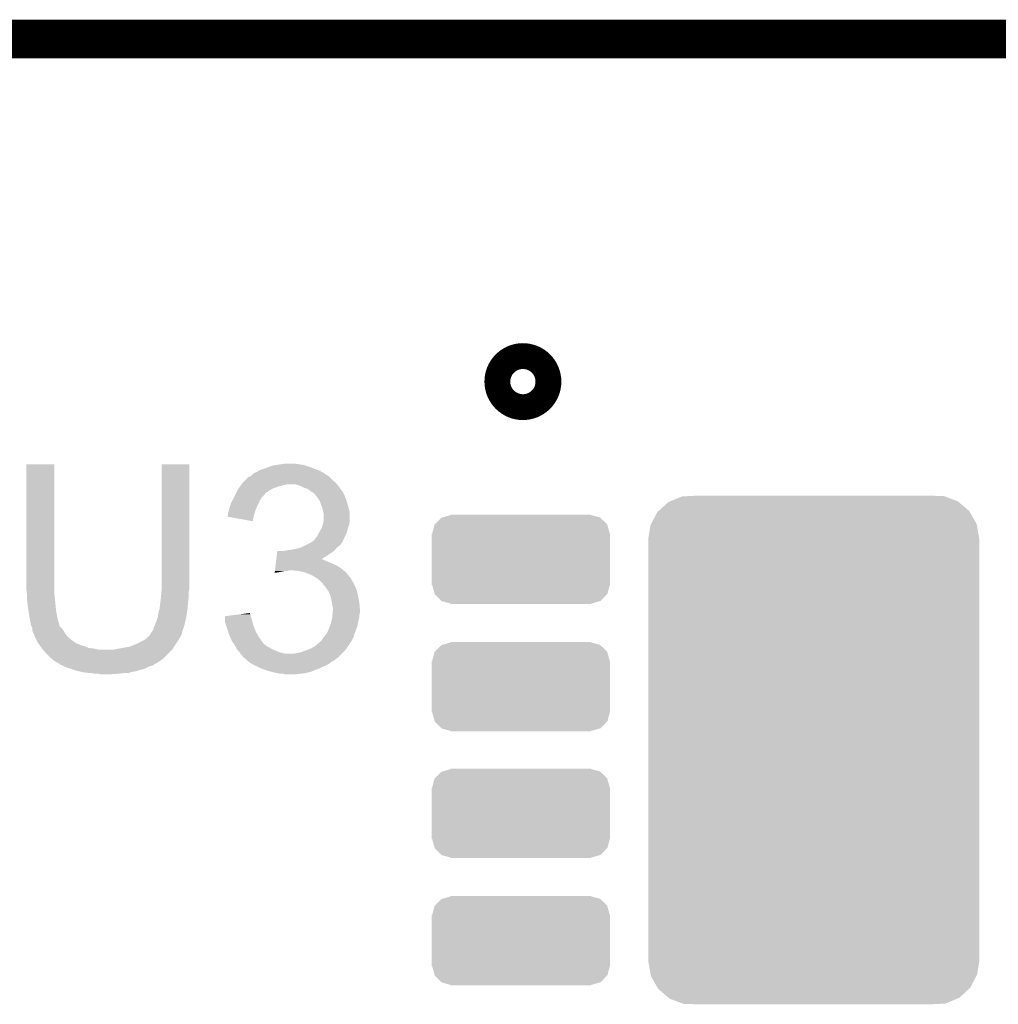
# Model space of a CAD drawing. Extents: x -1.3 to 24.2, y -3.9 to 39.2.
# Tile 31 of 35: x 8.3 to 12.2, y 35.3 to 39.2. Entities that reach past the tile are written whole.
import ezdxf

# ---------------------------------------------------------------- set-up
doc = ezdxf.new("R2010")
doc.units = 0
doc.layers.get('0').update_dxf_attribs({"linetype": 'CONTINUOUS'})
for name, color, linetype in [('TEMP_HUM_28_CLICK_V100_GKO', 5, 'CONTINUOUS'), ('TEMP_HUM_28_CLICK_V100_GTO', 14, 'CONTINUOUS'), ('TEMP_HUM_28_CLICK_V100_GTS', 12, 'CONTINUOUS')]:
    doc.layers.add(name, color=color, linetype=linetype)

# ---------------------------------------------------------------- blocks, each defined once
blk = doc.blocks.new('CUSTOM_64')
for points in [[(-0.337896, 0.137538), (-0.312792, 0.163404), (0.338642, 0.137538), (0.312026, 0.163404)], [(-0.312792, 0.163404), (-0.308948, 0.164502), (0.312026, 0.163404), (0.310896, 0.164502)], [(-0.308948, 0.164502), (-0.27559, 0.174026), (0.310896, 0.164502), (0.27559, 0.174026)], [(-0.27559, 0.174026), (-0.27559, 0.17526), (0.27559, 0.174026), (0.27559, 0.17526)], [(-0.34924, 0.10033), (-0.339736, 0.135642), (0.34924, 0.10033), (0.339184, 0.135642)], [(-0.339736, 0.135642), (-0.337896, 0.137538), (0.339184, 0.135642), (0.338642, 0.137538)], [(-0.35052, -0.10033), (-0.35052, 0.10033), (0.35052, -0.10033), (0.35052, 0.10033)], [(-0.339182, -0.135642), (-0.34924, -0.10033), (0.339736, -0.135642), (0.34924, -0.10033)], [(-0.338642, -0.137538), (-0.339182, -0.135642), (0.337894, -0.137538), (0.339736, -0.135642)], [(-0.312024, -0.163404), (-0.338642, -0.137538), (0.312792, -0.163404), (0.337894, -0.137538)], [(-0.310896, -0.164502), (-0.312024, -0.163404), (0.308946, -0.164502), (0.312792, -0.163404)], [(-0.27559, -0.174026), (-0.310896, -0.164502), (0.27559, -0.174026), (0.308946, -0.164502)], [(-0.27559, -0.17526), (-0.27559, -0.174026), (0.27559, -0.17526), (0.27559, -0.174026)]]:
    blk.add_solid(points)
blk = doc.blocks.new('CUSTOM_71')
for points in [[(-0.60967, 0.939162), (-0.571852, 0.97388), (0.611094, 0.939162), (0.57036, 0.97388)], [(-0.571852, 0.97388), (-0.564014, 0.977164), (0.57036, 0.97388), (0.566506, 0.977164)], [(-0.564014, 0.977164), (-0.517818, 0.996518), (0.566506, 0.977164), (0.515066, 0.996518)], [(-0.517818, 0.996518), (-0.492698, 0.997794), (0.515066, 0.996518), (0.511674, 0.997794)], [(-0.492698, 0.997794), (-0.459308, 0.99949), (0.511674, 0.997794), (0.459308, 0.99949)], [(-0.639066, 0.88829), (-0.615008, 0.93426), (0.640154, 0.88829), (0.613896, 0.93426)], [(-0.615008, 0.93426), (-0.60967, 0.939162), (0.613896, 0.93426), (0.611094, 0.939162)], [(-0.65024, 0.83058), (-0.642172, 0.882352), (0.65024, 0.83058), (0.641192, 0.882352)], [(-0.642172, 0.882352), (-0.639066, 0.88829), (0.641192, 0.882352), (0.640154, 0.88829)], [(-0.65024, -0.83058), (-0.65024, 0.83058), (0.65024, -0.83058), (0.65024, 0.83058)], [(-0.641192, -0.882348), (-0.65024, -0.83058), (0.642174, -0.882348), (0.65024, -0.83058)], [(-0.640154, -0.88829), (-0.641192, -0.882348), (0.639064, -0.88829), (0.642174, -0.882348)], [(-0.613898, -0.934258), (-0.640154, -0.88829), (0.61501, -0.934258), (0.639064, -0.88829)], [(-0.611098, -0.939162), (-0.613898, -0.934258), (0.609668, -0.939162), (0.61501, -0.934258)], [(-0.570364, -0.973878), (-0.611098, -0.939162), (0.571854, -0.973878), (0.609668, -0.939162)], [(-0.56651, -0.977164), (-0.570364, -0.973878), (0.56401, -0.977164), (0.571854, -0.973878)], [(-0.515078, -0.996516), (-0.56651, -0.977164), (0.517818, -0.996516), (0.56401, -0.977164)], [(-0.511678, -0.997796), (-0.515078, -0.996516), (0.492634, -0.997796), (0.517818, -0.996516)], [(-0.459308, -0.99949), (-0.511678, -0.997796), (0.459308, -0.99949), (0.492634, -0.997796)]]:
    blk.add_solid(points)

msp = doc.modelspace()

# ---------------------------------------------------------------- linework, layer by layer
at = {"layer": 'TEMP_HUM_28_CLICK_V100_GKO', "const_width": 0.1524}
msp.add_lwpolyline([(4.064, 39.116), (18.796, 39.116)], dxfattribs=at)
at = {"layer": 'TEMP_HUM_28_CLICK_V100_GTO', "const_width": 0.20066}
msp.add_lwpolyline([(10.2362, 37.7698, 1), (10.3378, 37.7698, 1)], format="xyb", close=True, dxfattribs=at)
at = {"layer": 'TEMP_HUM_28_CLICK_V100_GTO'}
for points in [[(8.33628, 36.95192), (8.336304, 37.444654), (8.4455, 36.95192), (8.4455, 37.444654)], [(8.336304, 37.444654), (8.336306, 37.44468), (8.4455, 37.444654), (8.336306, 37.44468)], [(8.86714, 36.97478), (8.867164, 37.444654), (8.97636, 36.97478), (8.97636, 37.444654)], [(8.867164, 37.444654), (8.867166, 37.44468), (8.97636, 37.444654), (8.867166, 37.44468)], [(9.248984, 37.41928), (9.253216, 37.42182), (9.489444, 37.41928), (9.48267, 37.42182)], [(9.253216, 37.42182), (9.27608, 37.42944), (9.48267, 37.42182), (9.462348, 37.42944)], [(9.27608, 37.42944), (9.28878, 37.43452), (9.462348, 37.42944), (9.4488, 37.43452)], [(9.28878, 37.43452), (9.301482, 37.4396), (9.4488, 37.43452), (9.433558, 37.4396)], [(9.301482, 37.4396), (9.317978, 37.442138), (9.433558, 37.4396), (9.425942, 37.442138)], [(9.317978, 37.442138), (9.3345, 37.44468), (9.425942, 37.442138), (9.40816, 37.44468)], [(9.3345, 37.44468), (9.349742, 37.44722), (9.40816, 37.44468), (9.392918, 37.44722)], [(9.187178, 37.373558), (9.19988, 37.38626), (9.550402, 37.373558), (9.53516, 37.38626)], [(9.19988, 37.38626), (9.210042, 37.39642), (9.53516, 37.38626), (9.525, 37.39642)], [(9.210042, 37.39642), (9.215126, 37.396426), (9.525, 37.39642), (9.524994, 37.396426)], [(9.215126, 37.396426), (9.217658, 37.398958), (9.524994, 37.396426), (9.522462, 37.398958)], [(9.217658, 37.398958), (9.225278, 37.406578), (9.522462, 37.398958), (9.509762, 37.406578)], [(9.225278, 37.406578), (9.22528, 37.40658), (9.509762, 37.406578), (9.50976, 37.40658)], [(9.22528, 37.40658), (9.232896, 37.41166), (9.50976, 37.40658), (9.502986, 37.41166)], [(9.232896, 37.41166), (9.240514, 37.414198), (9.502986, 37.41166), (9.499602, 37.414198)], [(9.240514, 37.414198), (9.240522, 37.4142), (9.499602, 37.414198), (9.499598, 37.4142)], [(9.240522, 37.4142), (9.244746, 37.416736), (9.499598, 37.4142), (9.492, 37.416736)], [(9.244746, 37.416736), (9.24894, 37.419254), (9.492, 37.416736), (9.49198, 37.419254)], [(9.24894, 37.419254), (9.248984, 37.41928), (9.49198, 37.419254), (9.489444, 37.41928)], [(9.164322, 37.34054), (9.166862, 37.345616), (9.28878, 37.34054), (9.297662, 37.345616)], [(9.166862, 37.345616), (9.170418, 37.3507), (9.297662, 37.345616), (9.306558, 37.3507)], [(9.170418, 37.3507), (9.177528, 37.360858), (9.306558, 37.3507), (9.33704, 37.360858)], [(9.177528, 37.360858), (9.181084, 37.36594), (9.33704, 37.360858), (9.362438, 37.36594)], [(9.181084, 37.36594), (9.184642, 37.371022), (9.556752, 37.36594), (9.552516, 37.371022)], [(9.184642, 37.371022), (9.187178, 37.373558), (9.552516, 37.371022), (9.550402, 37.373558)], [(9.410698, 37.360862), (9.392918, 37.36594), (9.560982, 37.360862), (9.556752, 37.36594)], [(9.415782, 37.35832), (9.410698, 37.360862), (9.5631, 37.35832), (9.560982, 37.360862)], [(9.42594, 37.35324), (9.415782, 37.35832), (9.56673, 37.35324), (9.5631, 37.35832)], [(9.441182, 37.34816), (9.42594, 37.35324), (9.570358, 37.34816), (9.56673, 37.35324)], [(9.45134, 37.34054), (9.441182, 37.34816), (9.575802, 37.34054), (9.570358, 37.34816)], [(9.14527, 37.30244), (9.15162, 37.315138), (9.25322, 37.30244), (9.260838, 37.315138)], [(9.15162, 37.315138), (9.157968, 37.327834), (9.260838, 37.315138), (9.273534, 37.327834)], [(9.157968, 37.327834), (9.159236, 37.33037), (9.273534, 37.327834), (9.27354, 37.33037)], [(9.159236, 37.33037), (9.164322, 37.34054), (9.27354, 37.33037), (9.28878, 37.34054)], [(9.451344, 37.340538), (9.45134, 37.34054), (9.575802, 37.340538), (9.575802, 37.34054)], [(9.455156, 37.337996), (9.451344, 37.340538), (9.578342, 37.337996), (9.575802, 37.340538)], [(9.466578, 37.33038), (9.455156, 37.337996), (9.58215, 37.33038), (9.578342, 37.337996)], [(9.47293, 37.32276), (9.466578, 37.33038), (9.58596, 37.32276), (9.58215, 37.33038)], [(9.47928, 37.31514), (9.47293, 37.32276), (9.58901, 37.31514), (9.58596, 37.32276)], [(9.482666, 37.310062), (9.47928, 37.31514), (9.59104, 37.310062), (9.58901, 37.31514)], [(9.489438, 37.299904), (9.482666, 37.310062), (9.594426, 37.299904), (9.59104, 37.310062)], [(9.131298, 37.2618), (9.133204, 37.26942), (9.23544, 37.2618), (9.23798, 37.26942)], [(9.133204, 37.26942), (9.13384, 37.271958), (9.23798, 37.26942), (9.239066, 37.271958)], [(9.13384, 37.271958), (9.13892, 37.2872), (9.239066, 37.271958), (9.2456, 37.2872)], [(9.13892, 37.2872), (9.14146, 37.29482), (9.2456, 37.2872), (9.24941, 37.29482)], [(9.14146, 37.29482), (9.14527, 37.30244), (9.24941, 37.29482), (9.25322, 37.30244)], [(9.491134, 37.29482), (9.489438, 37.299904), (9.59612, 37.29482), (9.594426, 37.299904)], [(9.49452, 37.284658), (9.491134, 37.29482), (9.599024, 37.284658), (9.59612, 37.29482)], [(9.497568, 37.27704), (9.49452, 37.284658), (9.6012, 37.27704), (9.599024, 37.284658)], [(9.499598, 37.271962), (9.497568, 37.27704), (9.60247, 37.271962), (9.6012, 37.27704)], [(9.50214, 37.25672), (9.499598, 37.271962), (9.60628, 37.25672), (9.60247, 37.271962)], [(9.12622, 37.238962), (9.126222, 37.241484), (9.228832, 37.238962), (9.229338, 37.241484)], [(9.225254, 37.221164), (9.12622, 37.238962), (9.225254, 37.221164), (9.228832, 37.238962)], [(9.126222, 37.241484), (9.128756, 37.246558), (9.229338, 37.241484), (9.23036, 37.246558)], [(9.128756, 37.246558), (9.12876, 37.246564), (9.23036, 37.246558), (9.23036, 37.246564)], [(9.12876, 37.246564), (9.128762, 37.254182), (9.23036, 37.246564), (9.2329, 37.254182)], [(9.128762, 37.254182), (9.131298, 37.2618), (9.2329, 37.254182), (9.23544, 37.2618)], [(9.502142, 37.256718), (9.50214, 37.25672), (9.60628, 37.256718), (9.60628, 37.25672)], [(9.504678, 37.249102), (9.502142, 37.256718), (9.60628, 37.249102), (9.60628, 37.256718)], [(9.50468, 37.226242), (9.504678, 37.249102), (9.60628, 37.226242), (9.60628, 37.249102)], [(9.4869, 37.177978), (9.494158, 37.19068), (9.59503, 37.177978), (9.59866, 37.19068)], [(9.494158, 37.19068), (9.497062, 37.195762), (9.59866, 37.19068), (9.600352, 37.195762)], [(9.497062, 37.195762), (9.499962, 37.20592), (9.600352, 37.195762), (9.603738, 37.20592)], [(9.499962, 37.20592), (9.50214, 37.213538), (9.603738, 37.20592), (9.605262, 37.213538)], [(9.50214, 37.213538), (9.503154, 37.218618), (9.605262, 37.213538), (9.60628, 37.218618)], [(9.503154, 37.218618), (9.50468, 37.226242), (9.60628, 37.218618), (9.60628, 37.226242)], [(9.461502, 37.142422), (9.469122, 37.150042), (9.579426, 37.142422), (9.582692, 37.150042)], [(9.469122, 37.150042), (9.475216, 37.15766), (9.582692, 37.150042), (9.58596, 37.15766)], [(9.475216, 37.15766), (9.479282, 37.162742), (9.58596, 37.15766), (9.5885, 37.162742)], [(9.479282, 37.162742), (9.48436, 37.1729), (9.5885, 37.162742), (9.59358, 37.1729)], [(9.48436, 37.1729), (9.4869, 37.177978), (9.59358, 37.1729), (9.59503, 37.177978)], [(9.347202, 37.10432), (9.39292, 37.11194), (9.545318, 37.10432), (9.551414, 37.11194)], [(9.39292, 37.11194), (9.413232, 37.117018), (9.551414, 37.11194), (9.555478, 37.117018)], [(9.413232, 37.117018), (9.413242, 37.11702), (9.555478, 37.117018), (9.55548, 37.11702)], [(9.413242, 37.11702), (9.42848, 37.12464), (9.55548, 37.11702), (9.565638, 37.12464)], [(9.42848, 37.12464), (9.443726, 37.132264), (9.565638, 37.12464), (9.573258, 37.132264)], [(9.443726, 37.132264), (9.45387, 37.137336), (9.573258, 37.132264), (9.575798, 37.137336)], [(9.45387, 37.137336), (9.453882, 37.137342), (9.575798, 37.137336), (9.575802, 37.137342)], [(9.453882, 37.137342), (9.457694, 37.139884), (9.575802, 37.137342), (9.578338, 37.139884)], [(9.457694, 37.139884), (9.461502, 37.142422), (9.578338, 37.139884), (9.579426, 37.142422)], [(9.317928, 37.0713), (9.319426, 37.084), (9.494608, 37.0713), (9.51484, 37.084)], [(9.319426, 37.084), (9.321822, 37.104318), (9.51484, 37.084), (9.545318, 37.104318)], [(9.321822, 37.104318), (9.321824, 37.10432), (9.545318, 37.104318), (9.545318, 37.10432)], [(9.312836, 37.02812), (9.313734, 37.03574), (9.582152, 37.02812), (9.573262, 37.03574)], [(9.313734, 37.03574), (9.315232, 37.048438), (9.573262, 37.03574), (9.55294, 37.048438)], [(9.315232, 37.048438), (9.31703, 37.06368), (9.55294, 37.048438), (9.51738, 37.06368)], [(9.31703, 37.06368), (9.317628, 37.06876), (9.51738, 37.06368), (9.504684, 37.06876)], [(9.317628, 37.06876), (9.317928, 37.071294), (9.504684, 37.06876), (9.502146, 37.071294)], [(9.317928, 37.071294), (9.317928, 37.0713), (9.502146, 37.071294), (9.494608, 37.0713)], [(9.311642, 37.017992), (9.311936, 37.0205), (9.311642, 37.017992), (9.32688, 37.0205)], [(9.311936, 37.0205), (9.312536, 37.02558), (9.32688, 37.0205), (9.352278, 37.02558)], [(9.312536, 37.02558), (9.312836, 37.028118), (9.362436, 37.02558), (9.370058, 37.028118)], [(9.312836, 37.028118), (9.312836, 37.02812), (9.370058, 37.028118), (9.380222, 37.02812)], [(9.405618, 37.02558), (9.380222, 37.02812), (9.585116, 37.02558), (9.582152, 37.02812)], [(9.428478, 37.0205), (9.405618, 37.02558), (9.591042, 37.0205), (9.585116, 37.02558)], [(9.4488, 37.01288), (9.428478, 37.0205), (9.597572, 37.01288), (9.591042, 37.0205)], [(9.46404, 37.00526), (9.4488, 37.01288), (9.604102, 37.00526), (9.597572, 37.01288)], [(9.468274, 37.00272), (9.46404, 37.00526), (9.606278, 37.00272), (9.604102, 37.00526)], [(9.472516, 37.000176), (9.468274, 37.00272), (9.608822, 37.000176), (9.606278, 37.00272)], [(9.476738, 36.997642), (9.472516, 37.000176), (9.61009, 36.997642), (9.608822, 37.000176)], [(9.480124, 36.995102), (9.476738, 36.997642), (9.61136, 36.995102), (9.61009, 36.997642)], [(9.486898, 36.99002), (9.480124, 36.995102), (9.61441, 36.99002), (9.61136, 36.995102)], [(8.86714, 36.954458), (8.86714, 36.97478), (8.97636, 36.954458), (8.97636, 36.97478)], [(9.494522, 36.9824), (9.486898, 36.99002), (9.61898, 36.9824), (9.61441, 36.99002)], [(9.507584, 36.96716), (9.494522, 36.9824), (9.6266, 36.96716), (9.61898, 36.9824)], [(9.50976, 36.96462), (9.507584, 36.96716), (9.62769, 36.96462), (9.6266, 36.96716)], [(9.520648, 36.949378), (9.50976, 36.96462), (9.63422, 36.949378), (9.62769, 36.96462)], [(8.337692, 36.93922), (8.33628, 36.95192), (8.4455, 36.93922), (8.4455, 36.95192)], [(8.33882, 36.92906), (8.337692, 36.93922), (8.44663, 36.92906), (8.4455, 36.93922)], [(8.33882, 36.91636), (8.33882, 36.92906), (8.44804, 36.91636), (8.44663, 36.92906)], [(8.862376, 36.903662), (8.864282, 36.918898), (8.97128, 36.903662), (8.97382, 36.918898)], [(8.864282, 36.918898), (8.8646, 36.92144), (8.97382, 36.918898), (8.97382, 36.92144)], [(8.8646, 36.92144), (8.866678, 36.944298), (8.97382, 36.92144), (8.97382, 36.944298)], [(8.866678, 36.944298), (8.86714, 36.949378), (8.97382, 36.944298), (8.97509, 36.949378)], [(8.86714, 36.949378), (8.86714, 36.954458), (8.97509, 36.949378), (8.97636, 36.954458)], [(9.522458, 36.946842), (9.520648, 36.949378), (9.634784, 36.946842), (9.63422, 36.949378)], [(9.530078, 36.929062), (9.522458, 36.946842), (9.638736, 36.929062), (9.634784, 36.946842)], [(9.530714, 36.92652), (9.530078, 36.929062), (9.6393, 36.92652), (9.638736, 36.929062)], [(9.53516, 36.90874), (9.530714, 36.92652), (9.642856, 36.90874), (9.6393, 36.92652)], [(8.33882, 36.908742), (8.33882, 36.91636), (8.448802, 36.908742), (8.44804, 36.91636)], [(8.34136, 36.88842), (8.33882, 36.908742), (8.450834, 36.88842), (8.448802, 36.908742)], [(8.3439, 36.87064), (8.34136, 36.88842), (8.452612, 36.87064), (8.450834, 36.88842)], [(8.858068, 36.87318), (8.85952, 36.878262), (8.96874, 36.87318), (8.969162, 36.878262)], [(8.85952, 36.878262), (8.86206, 36.90112), (8.969162, 36.878262), (8.971068, 36.90112)], [(8.86206, 36.90112), (8.862376, 36.903662), (8.971068, 36.90112), (8.97128, 36.903662)], [(9.53643, 36.90112), (9.53516, 36.90874), (9.64438, 36.90112), (9.642856, 36.90874)], [(9.5377, 36.8935), (9.53643, 36.90112), (9.645016, 36.8935), (9.64438, 36.90112)], [(9.54024, 36.880802), (9.5377, 36.8935), (9.646074, 36.880802), (9.645016, 36.8935)], [(9.54024, 36.870642), (9.54024, 36.880802), (9.64692, 36.870642), (9.646074, 36.880802)], [(8.344748, 36.86556), (8.3439, 36.87064), (8.45312, 36.86556), (8.452612, 36.87064)], [(8.34898, 36.84016), (8.344748, 36.86556), (8.4582, 36.84016), (8.45312, 36.86556)], [(8.35152, 36.82492), (8.34898, 36.84016), (8.462014, 36.82492), (8.4582, 36.84016)], [(8.84682, 36.827458), (8.851052, 36.84016), (8.960484, 36.827458), (8.96366, 36.84016)], [(8.851052, 36.84016), (8.8519, 36.842702), (8.96366, 36.84016), (8.96405, 36.842702)], [(8.8519, 36.842702), (8.85444, 36.860482), (8.96405, 36.842702), (8.966786, 36.860482)], [(8.85444, 36.860482), (8.858068, 36.87318), (8.966786, 36.860482), (8.96874, 36.87318)], [(9.116062, 36.83), (9.116074, 36.840158), (9.22274, 36.83), (9.220202, 36.840158)], [(9.116074, 36.840158), (9.11608, 36.845236), (9.220202, 36.840158), (9.217662, 36.845236)], [(9.11608, 36.845236), (9.116084, 36.847782), (9.217662, 36.845236), (9.217662, 36.847782)], [(9.116084, 36.847782), (9.15576, 36.852858), (9.217662, 36.847782), (9.21766, 36.852858)], [(9.15576, 36.852858), (9.175582, 36.855394), (9.21766, 36.852858), (9.215126, 36.855394)], [(9.175582, 36.855394), (9.21512, 36.860452), (9.215126, 36.855394), (9.21512, 36.860452)], [(9.536006, 36.83508), (9.5377, 36.842702), (9.64184, 36.83508), (9.643744, 36.842702)], [(9.5377, 36.842702), (9.53793, 36.845238), (9.643744, 36.842702), (9.64438, 36.845238)], [(9.53793, 36.845238), (9.538854, 36.855396), (9.64438, 36.845238), (9.64438, 36.855396)], [(9.538854, 36.855396), (9.539316, 36.860476), (9.64438, 36.855396), (9.646918, 36.860476)], [(9.539316, 36.860476), (9.54024, 36.870638), (9.646918, 36.860476), (9.646918, 36.870638)], [(9.54024, 36.870638), (9.54024, 36.870642), (9.646918, 36.870638), (9.64692, 36.870642)], [(8.352536, 36.819842), (8.35152, 36.82492), (8.463284, 36.819842), (8.462014, 36.82492)], [(8.353046, 36.817298), (8.352536, 36.819842), (8.46582, 36.817298), (8.463284, 36.819842)], [(8.35406, 36.812222), (8.353046, 36.817298), (8.465824, 36.812222), (8.46582, 36.817298)], [(8.355334, 36.809674), (8.35406, 36.812222), (8.465826, 36.809674), (8.465824, 36.812222)], [(8.359138, 36.802064), (8.355334, 36.809674), (8.473436, 36.802064), (8.465826, 36.809674)], [(8.35914, 36.802058), (8.359138, 36.802064), (8.47344, 36.802058), (8.473436, 36.802064)], [(8.35914, 36.791904), (8.35914, 36.802058), (8.481058, 36.791904), (8.47344, 36.802058)], [(8.834122, 36.794438), (8.83666, 36.804602), (8.950958, 36.794438), (8.954346, 36.804602)], [(8.83666, 36.804602), (8.8392, 36.809682), (8.954346, 36.804602), (8.95604, 36.809682)], [(8.8392, 36.809682), (8.84174, 36.81476), (8.95604, 36.809682), (8.957308, 36.81476)], [(8.84174, 36.81476), (8.84682, 36.827458), (8.957308, 36.81476), (8.960484, 36.827458)], [(9.11606, 36.827462), (9.116062, 36.83), (9.223466, 36.827462), (9.22274, 36.83)], [(9.120416, 36.81222), (9.11606, 36.827462), (9.22782, 36.81222), (9.223466, 36.827462)], [(9.12114, 36.80968), (9.120416, 36.81222), (9.228774, 36.80968), (9.22782, 36.81222)], [(9.127068, 36.7919), (9.12114, 36.80968), (9.23544, 36.7919), (9.228774, 36.80968)], [(9.525, 36.79952), (9.528808, 36.80968), (9.633064, 36.79952), (9.636758, 36.80968)], [(9.528808, 36.80968), (9.53262, 36.819842), (9.636758, 36.80968), (9.63879, 36.819842)], [(9.53262, 36.819842), (9.536006, 36.83508), (9.63879, 36.819842), (9.64184, 36.83508)], [(8.359142, 36.791898), (8.35914, 36.791904), (8.481062, 36.791898), (8.481058, 36.791904)], [(8.36168, 36.784282), (8.359142, 36.791898), (8.485632, 36.784282), (8.481062, 36.791898)], [(8.364222, 36.7792), (8.36168, 36.784282), (8.48868, 36.7792), (8.485632, 36.784282)], [(8.366758, 36.774124), (8.364222, 36.7792), (8.492742, 36.774124), (8.48868, 36.7792)], [(8.36676, 36.771584), (8.366758, 36.774124), (8.494774, 36.771584), (8.492742, 36.774124)], [(8.369304, 36.766498), (8.36676, 36.771584), (8.498842, 36.766498), (8.494774, 36.771584)], [(8.375652, 36.7538), (8.369304, 36.766498), (8.51408, 36.7538), (8.498842, 36.766498)], [(8.806182, 36.758882), (8.813802, 36.766502), (8.936228, 36.758882), (8.9408, 36.766502)], [(8.813802, 36.766502), (8.816342, 36.76904), (8.9408, 36.766502), (8.942068, 36.76904)], [(8.816342, 36.76904), (8.81888, 36.769066), (8.942068, 36.76904), (8.942082, 36.769066)], [(8.81888, 36.769066), (8.818886, 36.771586), (8.942082, 36.769066), (8.943342, 36.771586)], [(8.818886, 36.771586), (8.821422, 36.774124), (8.943342, 36.771586), (8.94461, 36.774124)], [(8.821422, 36.774124), (8.822688, 36.776656), (8.94461, 36.774124), (8.945878, 36.776656)], [(8.822688, 36.776656), (8.823958, 36.779196), (8.945878, 36.776656), (8.94588, 36.779196)], [(8.823958, 36.779196), (8.823962, 36.779202), (8.94588, 36.779196), (8.94588, 36.779202)], [(8.823962, 36.779202), (8.834122, 36.794438), (8.94588, 36.779202), (8.950958, 36.794438)], [(9.1313, 36.7792), (9.127068, 36.7919), (9.241794, 36.7792), (9.23544, 36.7919)], [(9.134474, 36.771584), (9.1313, 36.7792), (9.245602, 36.771584), (9.241794, 36.7792)], [(9.144, 36.748718), (9.134474, 36.771584), (9.26194, 36.748718), (9.245602, 36.771584)], [(9.4996, 36.75888), (9.505314, 36.7665), (9.617708, 36.75888), (9.62152, 36.7665)], [(9.505314, 36.7665), (9.50722, 36.76904), (9.62152, 36.7665), (9.622366, 36.76904)], [(9.50722, 36.76904), (9.517378, 36.78174), (9.622366, 36.76904), (9.6266, 36.78174)], [(9.517378, 36.78174), (9.51738, 36.781742), (9.6266, 36.78174), (9.6266, 36.781742)], [(9.51738, 36.781742), (9.525, 36.79952), (9.6266, 36.781742), (9.633064, 36.79952)], [(8.37946, 36.746182), (8.375652, 36.7538), (8.525508, 36.746182), (8.51408, 36.7538)], [(8.381242, 36.743638), (8.37946, 36.746182), (8.529322, 36.743638), (8.525508, 36.746182)], [(8.383018, 36.7411), (8.381242, 36.743638), (8.531864, 36.7411), (8.529322, 36.743638)], [(8.384796, 36.73856), (8.383018, 36.7411), (8.53948, 36.73856), (8.531864, 36.7411)], [(8.38835, 36.73348), (8.384796, 36.73856), (8.549642, 36.73348), (8.53948, 36.73856)], [(8.39013, 36.730938), (8.38835, 36.73348), (8.562342, 36.730938), (8.549642, 36.73348)], [(8.395462, 36.72332), (8.39013, 36.730938), (8.580124, 36.72332), (8.562342, 36.730938)], [(8.6868, 36.71824), (8.742682, 36.728402), (8.910318, 36.71824), (8.91667, 36.728402)], [(8.742682, 36.728402), (8.76808, 36.73856), (8.91667, 36.728402), (8.92302, 36.73856)], [(8.76808, 36.73856), (8.793478, 36.75126), (8.92302, 36.73856), (8.931488, 36.75126)], [(8.793478, 36.75126), (8.79771, 36.7538), (8.931488, 36.75126), (8.933182, 36.7538)], [(8.79771, 36.7538), (8.806182, 36.758882), (8.933182, 36.7538), (8.936228, 36.758882)], [(9.15162, 36.73856), (9.144, 36.748718), (9.269196, 36.73856), (9.26194, 36.748718)], [(9.153144, 36.73602), (9.15162, 36.73856), (9.27101, 36.73602), (9.269196, 36.73856)], [(9.153148, 36.736014), (9.153144, 36.73602), (9.273546, 36.736014), (9.27101, 36.73602)], [(9.156194, 36.730938), (9.153148, 36.736014), (9.278624, 36.730938), (9.273546, 36.736014)], [(9.15924, 36.72586), (9.156194, 36.730938), (9.288778, 36.72586), (9.278624, 36.730938)], [(9.15924, 36.725858), (9.15924, 36.72586), (9.288782, 36.725858), (9.288778, 36.72586)], [(9.16305, 36.71824), (9.15924, 36.725858), (9.301474, 36.71824), (9.288782, 36.725858)], [(9.453882, 36.72078), (9.471656, 36.73094), (9.59358, 36.72078), (9.600352, 36.73094)], [(9.471656, 36.73094), (9.49198, 36.748718), (9.600352, 36.73094), (9.612204, 36.748718)], [(9.49198, 36.748718), (9.494518, 36.751258), (9.612204, 36.748718), (9.613898, 36.751258)], [(9.494518, 36.751258), (9.49452, 36.75126), (9.613898, 36.751258), (9.613898, 36.75126)], [(9.49452, 36.75126), (9.4996, 36.75888), (9.613898, 36.75126), (9.617708, 36.75888)], [(8.39724, 36.72078), (8.395462, 36.72332), (8.600438, 36.72078), (8.580124, 36.72332)], [(8.39724, 36.720778), (8.39724, 36.72078), (8.600448, 36.720778), (8.600438, 36.72078)], [(8.401594, 36.7157), (8.39724, 36.720778), (8.623302, 36.7157), (8.600448, 36.720778)], [(8.41248, 36.703), (8.401594, 36.7157), (8.89508, 36.703), (8.90778, 36.7157)], [(8.430262, 36.685218), (8.41248, 36.703), (8.877298, 36.685218), (8.89508, 36.703)], [(8.436356, 36.68014), (8.430262, 36.685218), (8.87222, 36.68014), (8.877298, 36.685218)], [(8.676642, 36.7157), (8.686792, 36.718238), (8.90778, 36.7157), (8.910318, 36.718238)], [(8.686792, 36.718238), (8.6868, 36.71824), (8.910318, 36.718238), (8.910318, 36.71824)], [(9.164318, 36.715704), (9.16305, 36.71824), (9.307818, 36.715704), (9.301474, 36.71824)], [(9.166862, 36.71316), (9.164318, 36.715704), (9.31418, 36.71316), (9.307818, 36.715704)], [(9.171938, 36.708082), (9.166862, 36.71316), (9.32603, 36.708082), (9.31418, 36.71316)], [(9.173634, 36.70554), (9.171938, 36.708082), (9.331962, 36.70554), (9.32603, 36.708082)], [(9.17702, 36.70046), (9.173634, 36.70554), (9.352282, 36.70046), (9.331962, 36.70554)], [(9.184638, 36.692836), (9.17702, 36.70046), (9.568176, 36.692836), (9.5758, 36.70046)], [(9.187182, 36.687766), (9.184638, 36.692836), (9.563106, 36.687766), (9.568176, 36.692836)], [(9.192242, 36.685226), (9.187182, 36.687766), (9.560566, 36.685226), (9.563106, 36.687766)], [(9.192244, 36.68522), (9.192242, 36.685226), (9.56056, 36.68522), (9.560566, 36.685226)], [(9.19226, 36.682706), (9.192244, 36.68522), (9.556788, 36.682706), (9.56056, 36.68522)], [(9.385302, 36.70046), (9.398, 36.703), (9.5758, 36.70046), (9.57834, 36.703)], [(9.398, 36.703), (9.413242, 36.705542), (9.57834, 36.703), (9.580882, 36.705542)], [(9.413242, 36.705542), (9.453882, 36.72078), (9.580882, 36.705542), (9.59358, 36.72078)], [(8.4455, 36.67252), (8.436356, 36.68014), (8.861334, 36.67252), (8.87222, 36.68014)], [(8.458202, 36.6649), (8.4455, 36.67252), (8.850448, 36.6649), (8.861334, 36.67252)], [(8.463276, 36.662362), (8.458202, 36.6649), (8.846822, 36.662362), (8.850448, 36.6649)], [(8.46328, 36.66236), (8.463276, 36.662362), (8.84682, 36.66236), (8.846822, 36.662362)], [(8.463286, 36.662354), (8.46328, 36.66236), (8.844274, 36.662354), (8.84682, 36.66236)], [(8.46582, 36.65982), (8.463286, 36.662354), (8.841738, 36.65982), (8.844274, 36.662354)], [(8.465826, 36.659814), (8.46582, 36.65982), (8.839194, 36.659814), (8.841738, 36.65982)], [(8.468354, 36.657286), (8.465826, 36.659814), (8.836664, 36.657286), (8.839194, 36.659814)], [(8.470896, 36.65728), (8.468354, 36.657286), (8.836658, 36.65728), (8.836664, 36.657286)], [(8.476486, 36.65474), (8.470896, 36.65728), (8.834116, 36.65474), (8.836658, 36.65728)], [(8.48207, 36.652202), (8.476486, 36.65474), (8.8265, 36.652202), (8.834116, 36.65474)], [(8.487664, 36.64966), (8.48207, 36.652202), (8.816338, 36.64966), (8.8265, 36.652202)], [(8.49884, 36.64458), (8.487664, 36.64966), (8.806178, 36.64458), (8.816338, 36.64966)], [(9.194798, 36.68268), (9.19226, 36.682706), (9.55675, 36.68268), (9.556788, 36.682706)], [(9.197342, 36.680138), (9.194798, 36.68268), (9.552938, 36.680138), (9.55675, 36.68268)], [(9.202422, 36.675058), (9.197342, 36.680138), (9.547856, 36.675058), (9.552938, 36.680138)], [(9.207498, 36.669982), (9.202422, 36.675058), (9.53771, 36.669982), (9.547856, 36.675058)], [(9.207504, 36.669978), (9.207498, 36.669982), (9.537704, 36.669978), (9.53771, 36.669982)], [(9.218934, 36.662358), (9.207504, 36.669978), (9.527538, 36.662358), (9.537704, 36.669978)], [(9.222738, 36.659822), (9.218934, 36.662358), (9.523312, 36.659822), (9.527538, 36.662358)], [(9.232902, 36.65474), (9.222738, 36.659822), (9.514846, 36.65474), (9.523312, 36.659822)], [(9.243062, 36.64966), (9.232902, 36.65474), (9.50214, 36.64966), (9.514846, 36.65474)], [(9.25322, 36.64458), (9.243062, 36.64966), (9.491978, 36.64458), (9.50214, 36.64966)], [(8.514082, 36.6395), (8.49884, 36.64458), (8.796018, 36.6395), (8.806178, 36.64458)], [(8.521708, 36.636958), (8.514082, 36.6395), (8.78332, 36.636958), (8.796018, 36.6395)], [(8.529322, 36.63442), (8.521708, 36.636958), (8.775702, 36.63442), (8.78332, 36.636958)], [(8.540328, 36.63188), (8.529322, 36.63442), (8.76808, 36.63188), (8.775702, 36.63442)], [(8.551334, 36.62934), (8.540328, 36.63188), (8.752838, 36.62934), (8.76808, 36.63188)], [(8.56234, 36.6268), (8.551334, 36.62934), (8.743948, 36.6268), (8.752838, 36.62934)], [(8.590282, 36.62426), (8.56234, 36.6268), (8.735058, 36.62426), (8.743948, 36.6268)], [(8.605518, 36.62172), (8.590282, 36.62426), (8.6995, 36.62172), (8.71728, 36.62426)], [(8.628378, 36.61918), (8.618218, 36.62172), (8.656322, 36.61918), (8.6995, 36.62172)], [(9.260206, 36.64204), (9.25322, 36.64458), (9.486898, 36.64204), (9.491978, 36.64458)], [(9.274176, 36.63696), (9.260206, 36.64204), (9.471662, 36.63696), (9.486898, 36.64204)], [(9.28116, 36.63442), (9.274176, 36.63696), (9.465734, 36.63442), (9.471662, 36.63696)], [(9.299788, 36.62934), (9.28116, 36.63442), (9.453878, 36.62934), (9.465734, 36.63442)], [(9.3091, 36.6268), (9.299788, 36.62934), (9.443718, 36.6268), (9.453878, 36.62934)], [(9.3218, 36.62426), (9.3091, 36.6268), (9.433558, 36.62426), (9.443718, 36.6268)], [(9.334498, 36.62172), (9.3218, 36.62426), (9.413238, 36.62172), (9.433558, 36.62426)], [(9.354818, 36.61918), (9.344658, 36.62172), (9.392918, 36.61918), (9.413238, 36.62172)]]:
    msp.add_solid(points, dxfattribs=at)

# ---------------------------------------------------------------- block references
at = {"layer": 'TEMP_HUM_28_CLICK_V100_GTS'}
for name, p in [('CUSTOM_71', (11.43, 36.322)), ('CUSTOM_64', (10.27938, 37.0713)), ('CUSTOM_64', (10.27938, 36.57092)), ('CUSTOM_64', (10.27938, 36.07308)), ('CUSTOM_64', (10.27938, 35.5727))]:
    msp.add_blockref(name, p, dxfattribs=at)

doc.saveas('drawing.dxf')
